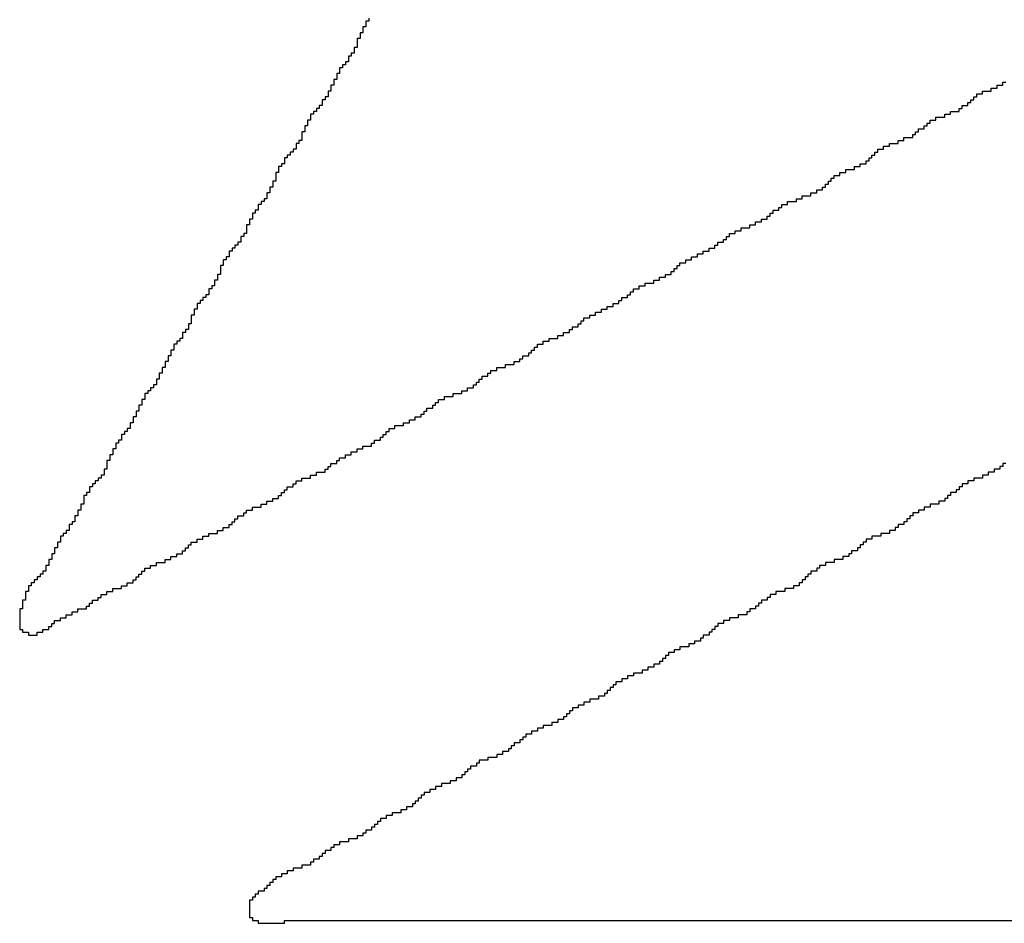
# Model space of a CAD drawing. Header units: millimetres. Extents: x 9.4 to 105.2, y 7.6 to 67.1.
# Tile 75 of 152: x 83.278 to 83.947, y 21.774 to 22.388. Entities that reach past the tile are written whole.
import ezdxf

# ---------------------------------------------------------------- set-up
doc = ezdxf.new("R2010")
doc.units = ezdxf.units.MM
doc.layers.add('BottomOverlay', color=54, linetype='Continuous')

msp = doc.modelspace()

# ---------------------------------------------------------------- linework, layer by layer
at = {"layer": 'BottomOverlay'}
for p, q in [((83.51479, 22.38654), (83.51281, 22.38654)), ((83.51281, 22.38654), (83.51281, 22.38457)), ((83.51281, 22.38457), (83.51281, 22.38259)), ((83.51479, 22.38852), (83.51479, 22.38654)), ((83.51083, 22.37864), (83.50886, 22.37864)), ((83.50886, 22.37864), (83.50886, 22.37666)), ((83.51281, 22.38259), (83.51083, 22.38259)), ((83.51083, 22.38259), (83.51083, 22.38061)), ((83.51083, 22.38061), (83.51083, 22.37864)), ((83.50886, 22.37468), (83.50688, 22.37468)), ((83.50688, 22.37468), (83.50688, 22.37271)), ((83.50688, 22.37271), (83.50688, 22.37073)), ((83.50886, 22.37666), (83.50886, 22.37468)), ((83.50491, 22.3648), (83.50293, 22.3648)), ((83.50293, 22.3648), (83.50293, 22.36283)), ((83.50688, 22.36876), (83.50491, 22.36876)), ((83.50491, 22.36876), (83.50491, 22.36678)), ((83.50491, 22.36678), (83.50491, 22.3648)), ((83.50688, 22.37073), (83.50688, 22.36876)), ((83.50095, 22.35888), (83.49898, 22.35888)), ((83.49898, 22.35888), (83.49898, 22.3569)), ((83.50293, 22.36283), (83.50095, 22.36283)), ((83.50095, 22.36283), (83.50095, 22.36085)), ((83.50095, 22.36085), (83.50095, 22.35888)), ((83.49502, 22.35097), (83.49305, 22.35097)), ((83.49305, 22.35097), (83.49305, 22.34899)), ((83.497, 22.35492), (83.49502, 22.35492)), ((83.49502, 22.35492), (83.49502, 22.35294)), ((83.49502, 22.35294), (83.49502, 22.35097)), ((83.49898, 22.3569), (83.497, 22.3569)), ((83.497, 22.3569), (83.497, 22.35492)), ((83.49305, 22.34702), (83.49107, 22.34702)), ((83.49107, 22.34702), (83.49107, 22.34504)), ((83.49107, 22.34504), (83.49107, 22.34306)), ((83.49305, 22.34899), (83.49305, 22.34702)), ((83.94562, 22.34306), (83.94562, 22.34504)), ((83.94562, 22.34504), (83.9476, 22.34504)), ((83.48909, 22.33911), (83.48712, 22.33911)), ((83.48712, 22.33911), (83.48712, 22.33714)), ((83.49107, 22.34306), (83.48909, 22.34306)), ((83.48909, 22.34306), (83.48909, 22.34109)), ((83.48909, 22.34109), (83.48909, 22.33911)), ((83.93179, 22.33714), (83.93179, 22.33911)), ((83.93179, 22.33911), (83.93772, 22.33911)), ((83.93772, 22.33911), (83.93772, 22.34109)), ((83.93772, 22.34109), (83.94167, 22.34109)), ((83.94167, 22.34109), (83.94167, 22.34306)), ((83.94167, 22.34306), (83.94562, 22.34306)), ((83.48514, 22.33318), (83.48317, 22.33318)), ((83.48317, 22.33318), (83.48317, 22.33121)), ((83.48317, 22.33121), (83.48317, 22.32923)), ((83.48712, 22.33516), (83.48514, 22.33516)), ((83.48514, 22.33516), (83.48514, 22.33318)), ((83.48712, 22.33714), (83.48712, 22.33516)), ((83.92191, 22.32923), (83.92191, 22.33121)), ((83.92191, 22.33121), (83.92388, 22.33121)), ((83.92388, 22.33121), (83.92388, 22.33318)), ((83.92388, 22.33318), (83.92586, 22.33318)), ((83.92586, 22.33318), (83.92586, 22.33516)), ((83.92586, 22.33516), (83.92784, 22.33516)), ((83.92784, 22.33516), (83.92784, 22.33714)), ((83.92784, 22.33714), (83.93179, 22.33714)), ((83.47921, 22.32528), (83.47724, 22.32528)), ((83.47724, 22.32528), (83.47724, 22.3233)), ((83.48119, 22.32725), (83.47921, 22.32725)), ((83.47921, 22.32725), (83.47921, 22.32528)), ((83.48317, 22.32923), (83.48119, 22.32923)), ((83.48119, 22.32923), (83.48119, 22.32725)), ((83.91005, 22.3233), (83.91005, 22.32528)), ((83.91005, 22.32528), (83.91598, 22.32528)), ((83.91598, 22.32528), (83.91598, 22.32725)), ((83.91598, 22.32725), (83.91796, 22.32725)), ((83.91796, 22.32725), (83.91796, 22.32923)), ((83.91796, 22.32923), (83.92191, 22.32923)), ((83.47526, 22.31935), (83.47328, 22.31935)), ((83.47328, 22.31935), (83.47328, 22.31737)), ((83.47328, 22.31737), (83.47328, 22.3154)), ((83.47724, 22.3233), (83.47526, 22.3233)), ((83.47526, 22.3233), (83.47526, 22.32132)), ((83.47526, 22.32132), (83.47526, 22.31935)), ((83.89424, 22.3154), (83.89424, 22.31737)), ((83.89424, 22.31737), (83.89622, 22.31737)), ((83.89622, 22.31737), (83.89622, 22.31935)), ((83.89622, 22.31935), (83.90017, 22.31935)), ((83.90017, 22.31935), (83.90017, 22.32132)), ((83.90017, 22.32132), (83.9061, 22.32132)), ((83.9061, 22.32132), (83.9061, 22.3233)), ((83.9061, 22.3233), (83.91005, 22.3233)), ((83.47131, 22.31144), (83.46933, 22.31144)), ((83.46933, 22.31144), (83.46933, 22.30947)), ((83.47328, 22.3154), (83.47131, 22.3154)), ((83.47131, 22.3154), (83.47131, 22.31342)), ((83.47131, 22.31342), (83.47131, 22.31144)), ((83.88633, 22.30947), (83.88633, 22.31144)), ((83.88633, 22.31144), (83.88831, 22.31144)), ((83.88831, 22.31144), (83.88831, 22.31342)), ((83.88831, 22.31342), (83.89226, 22.31342)), ((83.89226, 22.31342), (83.89226, 22.3154)), ((83.89226, 22.3154), (83.89424, 22.3154)), ((83.46933, 22.30551), (83.46735, 22.30551)), ((83.46735, 22.30551), (83.46735, 22.30354)), ((83.46933, 22.30947), (83.46933, 22.30749)), ((83.46933, 22.30749), (83.46933, 22.30551)), ((83.87448, 22.30354), (83.87448, 22.30551)), ((83.87448, 22.30551), (83.87843, 22.30551)), ((83.87843, 22.30551), (83.87843, 22.30749)), ((83.87843, 22.30749), (83.88436, 22.30749)), ((83.88436, 22.30749), (83.88436, 22.30947)), ((83.88436, 22.30947), (83.88633, 22.30947)), ((83.4634, 22.29761), (83.46143, 22.29761)), ((83.46143, 22.29761), (83.46143, 22.29563)), ((83.46538, 22.29958), (83.4634, 22.29958)), ((83.4634, 22.29958), (83.4634, 22.29761)), ((83.46735, 22.30354), (83.46538, 22.30354)), ((83.46538, 22.30354), (83.46538, 22.30156)), ((83.46538, 22.30156), (83.46538, 22.29958)), ((83.85867, 22.29563), (83.85867, 22.29761)), ((83.85867, 22.29761), (83.86064, 22.29761)), ((83.86064, 22.29761), (83.86064, 22.29958)), ((83.86064, 22.29958), (83.86459, 22.29958)), ((83.86459, 22.29958), (83.86459, 22.30156)), ((83.86459, 22.30156), (83.86855, 22.30156)), ((83.86855, 22.30156), (83.86855, 22.30354)), ((83.86855, 22.30354), (83.87448, 22.30354)), ((83.45945, 22.29366), (83.45747, 22.29366)), ((83.45747, 22.29366), (83.45747, 22.29168)), ((83.45747, 22.29168), (83.45747, 22.2897)), ((83.46143, 22.29563), (83.45945, 22.29563)), ((83.45945, 22.29563), (83.45945, 22.29366)), ((83.85274, 22.2897), (83.85274, 22.29168)), ((83.85274, 22.29168), (83.85471, 22.29168)), ((83.85471, 22.29168), (83.85471, 22.29366)), ((83.85471, 22.29366), (83.85669, 22.29366)), ((83.85669, 22.29366), (83.85669, 22.29563)), ((83.85669, 22.29563), (83.85867, 22.29563)), ((83.4555, 22.28773), (83.45352, 22.28773)), ((83.45352, 22.28773), (83.45352, 22.28575)), ((83.45352, 22.28575), (83.45352, 22.28378)), ((83.45747, 22.2897), (83.4555, 22.2897)), ((83.4555, 22.2897), (83.4555, 22.28773)), ((83.8389, 22.28378), (83.8389, 22.28575)), ((83.8389, 22.28575), (83.84483, 22.28575)), ((83.84483, 22.28575), (83.84483, 22.28773)), ((83.84483, 22.28773), (83.84878, 22.28773)), ((83.84878, 22.28773), (83.84878, 22.2897)), ((83.84878, 22.2897), (83.85274, 22.2897)), ((83.45155, 22.27784), (83.44957, 22.27784)), ((83.44957, 22.27784), (83.44957, 22.27587)), ((83.45352, 22.28378), (83.45155, 22.28378)), ((83.45155, 22.28378), (83.45155, 22.2818)), ((83.45155, 22.2818), (83.45155, 22.27982)), ((83.45155, 22.27982), (83.45155, 22.27784)), ((83.82705, 22.27587), (83.82705, 22.27784)), ((83.82705, 22.27784), (83.82902, 22.27784)), ((83.82902, 22.27784), (83.82902, 22.27982)), ((83.82902, 22.27982), (83.831, 22.27982)), ((83.831, 22.27982), (83.831, 22.2818)), ((83.831, 22.2818), (83.83495, 22.2818)), ((83.83495, 22.2818), (83.83495, 22.28378)), ((83.83495, 22.28378), (83.8389, 22.28378)), ((83.44957, 22.27389), (83.44759, 22.27389)), ((83.44759, 22.27389), (83.44759, 22.27192)), ((83.44759, 22.27192), (83.44759, 22.26994)), ((83.44957, 22.27587), (83.44957, 22.27389)), ((83.81914, 22.26994), (83.81914, 22.27192)), ((83.81914, 22.27192), (83.82309, 22.27192)), ((83.82309, 22.27192), (83.82309, 22.27389)), ((83.82309, 22.27389), (83.82507, 22.27389)), ((83.82507, 22.27389), (83.82507, 22.27587)), ((83.82507, 22.27587), (83.82705, 22.27587)), ((83.44364, 22.26401), (83.44166, 22.26401)), ((83.44166, 22.26401), (83.44166, 22.26204)), ((83.44561, 22.26599), (83.44364, 22.26599)), ((83.44364, 22.26599), (83.44364, 22.26401)), ((83.44759, 22.26994), (83.44561, 22.26994)), ((83.44561, 22.26994), (83.44561, 22.26796)), ((83.44561, 22.26796), (83.44561, 22.26599)), ((83.79938, 22.26204), (83.79938, 22.26401)), ((83.79938, 22.26401), (83.80531, 22.26401)), ((83.80531, 22.26401), (83.80531, 22.26599)), ((83.80531, 22.26599), (83.80926, 22.26599)), ((83.80926, 22.26599), (83.80926, 22.26796)), ((83.80926, 22.26796), (83.81519, 22.26796)), ((83.81519, 22.26796), (83.81519, 22.26994)), ((83.81519, 22.26994), (83.81914, 22.26994)), ((83.43969, 22.25808), (83.43771, 22.25808)), ((83.43771, 22.25808), (83.43771, 22.2561)), ((83.44166, 22.26204), (83.43969, 22.26204)), ((83.43969, 22.26204), (83.43969, 22.26006)), ((83.43969, 22.26006), (83.43969, 22.25808)), ((83.78949, 22.2561), (83.78949, 22.25808)), ((83.78949, 22.25808), (83.79345, 22.25808)), ((83.79345, 22.25808), (83.79345, 22.26006)), ((83.79345, 22.26006), (83.79542, 22.26006)), ((83.79542, 22.26006), (83.79542, 22.26204)), ((83.79542, 22.26204), (83.79938, 22.26204)), ((83.43573, 22.25215), (83.43376, 22.25215)), ((83.43376, 22.25215), (83.43376, 22.25018)), ((83.43771, 22.2561), (83.43573, 22.2561)), ((83.43573, 22.2561), (83.43573, 22.25413)), ((83.43573, 22.25413), (83.43573, 22.25215)), ((83.78159, 22.25018), (83.78159, 22.25215)), ((83.78159, 22.25215), (83.78554, 22.25215)), ((83.78554, 22.25215), (83.78554, 22.25413)), ((83.78554, 22.25413), (83.78752, 22.25413)), ((83.78752, 22.25413), (83.78752, 22.2561)), ((83.78752, 22.2561), (83.78949, 22.2561)), ((83.43376, 22.2482), (83.43178, 22.2482)), ((83.43178, 22.2482), (83.43178, 22.24622)), ((83.43178, 22.24622), (83.43178, 22.24425)), ((83.43178, 22.24425), (83.43178, 22.24227)), ((83.43376, 22.25018), (83.43376, 22.2482)), ((83.7638, 22.24227), (83.7638, 22.24425)), ((83.7638, 22.24425), (83.76775, 22.24425)), ((83.76775, 22.24425), (83.76775, 22.24622)), ((83.76775, 22.24622), (83.77368, 22.24622)), ((83.77368, 22.24622), (83.77368, 22.2482)), ((83.77368, 22.2482), (83.77764, 22.2482)), ((83.77764, 22.2482), (83.77764, 22.25018)), ((83.77764, 22.25018), (83.78159, 22.25018)), ((83.42981, 22.2403), (83.42783, 22.2403)), ((83.42783, 22.2403), (83.42783, 22.23832)), ((83.42783, 22.23832), (83.42783, 22.23634)), ((83.43178, 22.24227), (83.42981, 22.24227)), ((83.42981, 22.24227), (83.42981, 22.2403)), ((83.7559, 22.23634), (83.7559, 22.23832)), ((83.7559, 22.23832), (83.75787, 22.23832)), ((83.75787, 22.23832), (83.75787, 22.2403)), ((83.75787, 22.2403), (83.75985, 22.2403)), ((83.75985, 22.2403), (83.75985, 22.24227)), ((83.75985, 22.24227), (83.7638, 22.24227)), ((83.4219, 22.23041), (83.41992, 22.23041)), ((83.41992, 22.23041), (83.41992, 22.22844)), ((83.42388, 22.23239), (83.4219, 22.23239)), ((83.4219, 22.23239), (83.4219, 22.23041)), ((83.42585, 22.23437), (83.42388, 22.23437)), ((83.42388, 22.23437), (83.42388, 22.23239)), ((83.42783, 22.23634), (83.42585, 22.23634)), ((83.42585, 22.23634), (83.42585, 22.23437)), ((83.74206, 22.22844), (83.74206, 22.23041)), ((83.74206, 22.23041), (83.74601, 22.23041)), ((83.74601, 22.23041), (83.74601, 22.23239)), ((83.74601, 22.23239), (83.74997, 22.23239)), ((83.74997, 22.23239), (83.74997, 22.23437)), ((83.74997, 22.23437), (83.75195, 22.23437)), ((83.75195, 22.23437), (83.75195, 22.23634)), ((83.75195, 22.23634), (83.7559, 22.23634)), ((83.41795, 22.22448), (83.41597, 22.22448)), ((83.41597, 22.22448), (83.41597, 22.22251)), ((83.41992, 22.22646), (83.41795, 22.22646)), ((83.41795, 22.22646), (83.41795, 22.22448)), ((83.41992, 22.22844), (83.41992, 22.22646)), ((83.73021, 22.22251), (83.73021, 22.22448)), ((83.73021, 22.22448), (83.73416, 22.22448)), ((83.73416, 22.22448), (83.73416, 22.22646)), ((83.73416, 22.22646), (83.73811, 22.22646)), ((83.73811, 22.22646), (83.73811, 22.22844)), ((83.73811, 22.22844), (83.74206, 22.22844)), ((83.41597, 22.22053), (83.41399, 22.22053)), ((83.41399, 22.22053), (83.41399, 22.21856)), ((83.41399, 22.21856), (83.41399, 22.21658)), ((83.41597, 22.22251), (83.41597, 22.22053)), ((83.7223, 22.21658), (83.7223, 22.21856)), ((83.7223, 22.21856), (83.72428, 22.21856)), ((83.72428, 22.21856), (83.72428, 22.22053)), ((83.72428, 22.22053), (83.72625, 22.22053)), ((83.72625, 22.22053), (83.72625, 22.22251)), ((83.72625, 22.22251), (83.73021, 22.22251)), ((83.41202, 22.21065), (83.41004, 22.21065)), ((83.41004, 22.21065), (83.41004, 22.20868)), ((83.41399, 22.2146), (83.41202, 22.2146)), ((83.41202, 22.2146), (83.41202, 22.21263)), ((83.41202, 22.21263), (83.41202, 22.21065)), ((83.41399, 22.21658), (83.41399, 22.2146)), ((83.70847, 22.20868), (83.70847, 22.21065)), ((83.70847, 22.21065), (83.71242, 22.21065)), ((83.71242, 22.21065), (83.71242, 22.21263)), ((83.71242, 22.21263), (83.71637, 22.21263)), ((83.71637, 22.21263), (83.71637, 22.2146)), ((83.71637, 22.2146), (83.72032, 22.2146)), ((83.72032, 22.2146), (83.72032, 22.21658)), ((83.72032, 22.21658), (83.7223, 22.21658)), ((83.40807, 22.20472), (83.40609, 22.20472)), ((83.40609, 22.20472), (83.40609, 22.20274)), ((83.41004, 22.2067), (83.40807, 22.2067)), ((83.40807, 22.2067), (83.40807, 22.20472)), ((83.41004, 22.20868), (83.41004, 22.2067)), ((83.69463, 22.20274), (83.69463, 22.20472)), ((83.69463, 22.20472), (83.69859, 22.20472)), ((83.69859, 22.20472), (83.69859, 22.2067)), ((83.69859, 22.2067), (83.70254, 22.2067)), ((83.70254, 22.2067), (83.70254, 22.20868)), ((83.70254, 22.20868), (83.70847, 22.20868)), ((83.40411, 22.19879), (83.40214, 22.19879)), ((83.40214, 22.19879), (83.40214, 22.19682)), ((83.40609, 22.20077), (83.40411, 22.20077)), ((83.40411, 22.20077), (83.40411, 22.19879)), ((83.40609, 22.20274), (83.40609, 22.20077)), ((83.68673, 22.19682), (83.68673, 22.19879)), ((83.68673, 22.19879), (83.69068, 22.19879)), ((83.69068, 22.19879), (83.69068, 22.20077)), ((83.69068, 22.20077), (83.69265, 22.20077)), ((83.69265, 22.20077), (83.69265, 22.20274)), ((83.69265, 22.20274), (83.69463, 22.20274)), ((83.39818, 22.19089), (83.39621, 22.19089)), ((83.39621, 22.19089), (83.39621, 22.18891)), ((83.40016, 22.19484), (83.39818, 22.19484)), ((83.39818, 22.19484), (83.39818, 22.19286)), ((83.39818, 22.19286), (83.39818, 22.19089)), ((83.40214, 22.19682), (83.40016, 22.19682)), ((83.40016, 22.19682), (83.40016, 22.19484)), ((83.67289, 22.18891), (83.67289, 22.19089)), ((83.67289, 22.19089), (83.67685, 22.19089)), ((83.67685, 22.19089), (83.67685, 22.19286)), ((83.67685, 22.19286), (83.6808, 22.19286)), ((83.6808, 22.19286), (83.6808, 22.19484)), ((83.6808, 22.19484), (83.68475, 22.19484)), ((83.68475, 22.19484), (83.68475, 22.19682)), ((83.68475, 22.19682), (83.68673, 22.19682)), ((83.39621, 22.18694), (83.39423, 22.18694)), ((83.39423, 22.18694), (83.39423, 22.18496)), ((83.39423, 22.18496), (83.39423, 22.18298)), ((83.39621, 22.18891), (83.39621, 22.18694)), ((83.66103, 22.18298), (83.66103, 22.18496)), ((83.66103, 22.18496), (83.66499, 22.18496)), ((83.66499, 22.18496), (83.66499, 22.18694)), ((83.66499, 22.18694), (83.66894, 22.18694)), ((83.66894, 22.18694), (83.66894, 22.18891)), ((83.66894, 22.18891), (83.67289, 22.18891)), ((83.39225, 22.17705), (83.39028, 22.17705)), ((83.39028, 22.17705), (83.39028, 22.17508)), ((83.39423, 22.181), (83.39225, 22.181)), ((83.39225, 22.181), (83.39225, 22.17903)), ((83.39225, 22.17903), (83.39225, 22.17705)), ((83.39423, 22.18298), (83.39423, 22.181)), ((83.65115, 22.17508), (83.65115, 22.17705)), ((83.65115, 22.17705), (83.65313, 22.17705)), ((83.65313, 22.17705), (83.65313, 22.17903)), ((83.65313, 22.17903), (83.65708, 22.17903)), ((83.65708, 22.17903), (83.65708, 22.181)), ((83.65708, 22.181), (83.65906, 22.181)), ((83.65906, 22.181), (83.65906, 22.18298)), ((83.65906, 22.18298), (83.66103, 22.18298)), ((83.3883, 22.17112), (83.38633, 22.17112)), ((83.38633, 22.17112), (83.38633, 22.16915)), ((83.39028, 22.17508), (83.3883, 22.17508)), ((83.3883, 22.17508), (83.3883, 22.1731)), ((83.3883, 22.1731), (83.3883, 22.17112)), ((83.63732, 22.16915), (83.63732, 22.17112)), ((83.63732, 22.17112), (83.64325, 22.17112)), ((83.64325, 22.17112), (83.64325, 22.1731)), ((83.64325, 22.1731), (83.6472, 22.1731)), ((83.6472, 22.1731), (83.6472, 22.17508)), ((83.6472, 22.17508), (83.65115, 22.17508)), ((83.38435, 22.16717), (83.38237, 22.16717)), ((83.38237, 22.16717), (83.38237, 22.1652)), ((83.38237, 22.1652), (83.38237, 22.16322)), ((83.38633, 22.16915), (83.38435, 22.16915)), ((83.38435, 22.16915), (83.38435, 22.16717)), ((83.62744, 22.16322), (83.62744, 22.1652)), ((83.62744, 22.1652), (83.62941, 22.1652)), ((83.62941, 22.1652), (83.62941, 22.16717)), ((83.62941, 22.16717), (83.63337, 22.16717)), ((83.63337, 22.16717), (83.63337, 22.16915)), ((83.63337, 22.16915), (83.63732, 22.16915)), ((83.3804, 22.15927), (83.37842, 22.15927)), ((83.37842, 22.15927), (83.37842, 22.15729)), ((83.37842, 22.15729), (83.37842, 22.15531)), ((83.38237, 22.16322), (83.3804, 22.16322)), ((83.3804, 22.16322), (83.3804, 22.16124)), ((83.3804, 22.16124), (83.3804, 22.15927)), ((83.61755, 22.15531), (83.61755, 22.15729)), ((83.61755, 22.15729), (83.61953, 22.15729)), ((83.61953, 22.15729), (83.61953, 22.15927)), ((83.61953, 22.15927), (83.62349, 22.15927)), ((83.62349, 22.15927), (83.62349, 22.16124)), ((83.62349, 22.16124), (83.62546, 22.16124)), ((83.62546, 22.16124), (83.62546, 22.16322)), ((83.62546, 22.16322), (83.62744, 22.16322)), ((83.37644, 22.15136), (83.37447, 22.15136)), ((83.37447, 22.15136), (83.37447, 22.14938)), ((83.37842, 22.15531), (83.37644, 22.15531)), ((83.37644, 22.15531), (83.37644, 22.15334)), ((83.37644, 22.15334), (83.37644, 22.15136)), ((83.60175, 22.14938), (83.60175, 22.15136)), ((83.60175, 22.15136), (83.60767, 22.15136)), ((83.60767, 22.15136), (83.60767, 22.15334)), ((83.60767, 22.15334), (83.6136, 22.15334)), ((83.6136, 22.15334), (83.6136, 22.15531)), ((83.6136, 22.15531), (83.61755, 22.15531)), ((83.37249, 22.14346), (83.37051, 22.14346)), ((83.37051, 22.14346), (83.37051, 22.14148)), ((83.37447, 22.14741), (83.37249, 22.14741)), ((83.37249, 22.14741), (83.37249, 22.14543)), ((83.37249, 22.14543), (83.37249, 22.14346)), ((83.37447, 22.14938), (83.37447, 22.14741)), ((83.58989, 22.14148), (83.58989, 22.14346)), ((83.58989, 22.14346), (83.59186, 22.14346)), ((83.59186, 22.14346), (83.59186, 22.14543)), ((83.59186, 22.14543), (83.59581, 22.14543)), ((83.59581, 22.14543), (83.59581, 22.14741)), ((83.59581, 22.14741), (83.59779, 22.14741)), ((83.59779, 22.14741), (83.59779, 22.14938)), ((83.59779, 22.14938), (83.60175, 22.14938)), ((83.36854, 22.13753), (83.36656, 22.13753)), ((83.36656, 22.13753), (83.36656, 22.13555)), ((83.37051, 22.1395), (83.36854, 22.1395)), ((83.36854, 22.1395), (83.36854, 22.13753)), ((83.37051, 22.14148), (83.37051, 22.1395)), ((83.58198, 22.13555), (83.58198, 22.13753)), ((83.58198, 22.13753), (83.58593, 22.13753)), ((83.58593, 22.13753), (83.58593, 22.1395)), ((83.58593, 22.1395), (83.58791, 22.1395)), ((83.58791, 22.1395), (83.58791, 22.14148)), ((83.58791, 22.14148), (83.58989, 22.14148)), ((83.36459, 22.13358), (83.36261, 22.13358)), ((83.36261, 22.13358), (83.36261, 22.1316)), ((83.36261, 22.1316), (83.36261, 22.12962)), ((83.36656, 22.13555), (83.36459, 22.13555)), ((83.36459, 22.13555), (83.36459, 22.13358)), ((83.56617, 22.12962), (83.56617, 22.1316)), ((83.56617, 22.1316), (83.5721, 22.1316)), ((83.5721, 22.1316), (83.5721, 22.13358)), ((83.5721, 22.13358), (83.57803, 22.13358)), ((83.57803, 22.13358), (83.57803, 22.13555)), ((83.57803, 22.13555), (83.58198, 22.13555)), ((83.36063, 22.12567), (83.35866, 22.12567)), ((83.35866, 22.12567), (83.35866, 22.12369)), ((83.35866, 22.12369), (83.35866, 22.12172)), ((83.36261, 22.12962), (83.36063, 22.12962)), ((83.36063, 22.12962), (83.36063, 22.12764)), ((83.36063, 22.12764), (83.36063, 22.12567)), ((83.55431, 22.12172), (83.55431, 22.12369)), ((83.55431, 22.12369), (83.55827, 22.12369)), ((83.55827, 22.12369), (83.55827, 22.12567)), ((83.55827, 22.12567), (83.56024, 22.12567)), ((83.56024, 22.12567), (83.56024, 22.12764)), ((83.56024, 22.12764), (83.56222, 22.12764)), ((83.56222, 22.12764), (83.56222, 22.12962)), ((83.56222, 22.12962), (83.56617, 22.12962)), ((83.35668, 22.11776), (83.35471, 22.11776)), ((83.35471, 22.11776), (83.35471, 22.11579)), ((83.35866, 22.12172), (83.35668, 22.12172)), ((83.35668, 22.12172), (83.35668, 22.11974)), ((83.35668, 22.11974), (83.35668, 22.11776)), ((83.54641, 22.11579), (83.54641, 22.11776)), ((83.54641, 22.11776), (83.55036, 22.11776)), ((83.55036, 22.11776), (83.55036, 22.11974)), ((83.55036, 22.11974), (83.55234, 22.11974)), ((83.55234, 22.11974), (83.55234, 22.12172)), ((83.55234, 22.12172), (83.55431, 22.12172)), ((83.35471, 22.11381), (83.35273, 22.11381)), ((83.35273, 22.11381), (83.35273, 22.11184)), ((83.35273, 22.11184), (83.35273, 22.10986)), ((83.35471, 22.11579), (83.35471, 22.11381)), ((83.53257, 22.10986), (83.53257, 22.11184)), ((83.53257, 22.11184), (83.5385, 22.11184)), ((83.5385, 22.11184), (83.5385, 22.11381)), ((83.5385, 22.11381), (83.54245, 22.11381)), ((83.54245, 22.11381), (83.54245, 22.11579)), ((83.54245, 22.11579), (83.54641, 22.11579)), ((83.34878, 22.10591), (83.3468, 22.10591)), ((83.3468, 22.10591), (83.3468, 22.10393)), ((83.3468, 22.10393), (83.3468, 22.10195)), ((83.35075, 22.10788), (83.34878, 22.10788)), ((83.34878, 22.10788), (83.34878, 22.10591)), ((83.35273, 22.10986), (83.35075, 22.10986)), ((83.35075, 22.10986), (83.35075, 22.10788)), ((83.52269, 22.10195), (83.52269, 22.10393)), ((83.52269, 22.10393), (83.52467, 22.10393)), ((83.52467, 22.10393), (83.52467, 22.10591)), ((83.52467, 22.10591), (83.52665, 22.10591)), ((83.52665, 22.10591), (83.52665, 22.10788)), ((83.52665, 22.10788), (83.52862, 22.10788)), ((83.52862, 22.10788), (83.52862, 22.10986)), ((83.52862, 22.10986), (83.53257, 22.10986)), ((83.34482, 22.09998), (83.34285, 22.09998)), ((83.34285, 22.09998), (83.34285, 22.098)), ((83.34285, 22.098), (83.34285, 22.09602)), ((83.3468, 22.10195), (83.34482, 22.10195)), ((83.34482, 22.10195), (83.34482, 22.09998)), ((83.51083, 22.09602), (83.51083, 22.098)), ((83.51083, 22.098), (83.51676, 22.098)), ((83.51676, 22.098), (83.51676, 22.09998)), ((83.51676, 22.09998), (83.51874, 22.09998)), ((83.51874, 22.09998), (83.51874, 22.10195)), ((83.51874, 22.10195), (83.52269, 22.10195)), ((83.34087, 22.09207), (83.33889, 22.09207)), ((83.33889, 22.09207), (83.33889, 22.0901)), ((83.33889, 22.0901), (83.33889, 22.08812)), ((83.34285, 22.09602), (83.34087, 22.09602)), ((83.34087, 22.09602), (83.34087, 22.09405)), ((83.34087, 22.09405), (83.34087, 22.09207)), ((83.49502, 22.08812), (83.49502, 22.0901)), ((83.49502, 22.0901), (83.49898, 22.0901)), ((83.49898, 22.0901), (83.49898, 22.09207)), ((83.49898, 22.09207), (83.50293, 22.09207)), ((83.50293, 22.09207), (83.50293, 22.09405)), ((83.50293, 22.09405), (83.50688, 22.09405)), ((83.50688, 22.09405), (83.50688, 22.09602)), ((83.50688, 22.09602), (83.51083, 22.09602)), ((83.33889, 22.08812), (83.33692, 22.08812)), ((83.33692, 22.08812), (83.33692, 22.08614)), ((83.33692, 22.08614), (83.33692, 22.08417)), ((83.33692, 22.08417), (83.33692, 22.08219)), ((83.48712, 22.08219), (83.48712, 22.08417)), ((83.48712, 22.08417), (83.48909, 22.08417)), ((83.48909, 22.08417), (83.48909, 22.08614)), ((83.48909, 22.08614), (83.49305, 22.08614)), ((83.49305, 22.08614), (83.49305, 22.08812)), ((83.49305, 22.08812), (83.49502, 22.08812)), ((83.94562, 22.08417), (83.94365, 22.08417)), ((83.94365, 22.08417), (83.94365, 22.08219)), ((83.9476, 22.08614), (83.94562, 22.08614)), ((83.94562, 22.08614), (83.94562, 22.08417)), ((83.33494, 22.07824), (83.33297, 22.07824)), ((83.33297, 22.07824), (83.33297, 22.07626)), ((83.33692, 22.08219), (83.33494, 22.08219)), ((83.33494, 22.08219), (83.33494, 22.08021)), ((83.33494, 22.08021), (83.33494, 22.07824)), ((83.47526, 22.07626), (83.47526, 22.07824)), ((83.47526, 22.07824), (83.47921, 22.07824)), ((83.47921, 22.07824), (83.47921, 22.08021)), ((83.47921, 22.08021), (83.48514, 22.08021)), ((83.48514, 22.08021), (83.48514, 22.08219)), ((83.48514, 22.08219), (83.48712, 22.08219)), ((83.93574, 22.07824), (83.93179, 22.07824)), ((83.93179, 22.07824), (83.93179, 22.07626)), ((83.93969, 22.08021), (83.93574, 22.08021)), ((83.93574, 22.08021), (83.93574, 22.07824)), ((83.94365, 22.08219), (83.93969, 22.08219)), ((83.93969, 22.08219), (83.93969, 22.08021)), ((83.32704, 22.07033), (83.32506, 22.07033)), ((83.32506, 22.07033), (83.32506, 22.06836)), ((83.32901, 22.07231), (83.32704, 22.07231)), ((83.32704, 22.07231), (83.32704, 22.07033)), ((83.33099, 22.07428), (83.32901, 22.07428)), ((83.32901, 22.07428), (83.32901, 22.07231)), ((83.33297, 22.07626), (83.33099, 22.07626)), ((83.33099, 22.07626), (83.33099, 22.07428)), ((83.45945, 22.06836), (83.45945, 22.07033)), ((83.45945, 22.07033), (83.4634, 22.07033)), ((83.4634, 22.07033), (83.4634, 22.07231)), ((83.4634, 22.07231), (83.46538, 22.07231)), ((83.46538, 22.07231), (83.46538, 22.07428)), ((83.46538, 22.07428), (83.46933, 22.07428)), ((83.46933, 22.07428), (83.46933, 22.07626)), ((83.46933, 22.07626), (83.47526, 22.07626)), ((83.91796, 22.07033), (83.91598, 22.07033)), ((83.91598, 22.07033), (83.91598, 22.06836)), ((83.92191, 22.07231), (83.91796, 22.07231)), ((83.91796, 22.07231), (83.91796, 22.07033)), ((83.92586, 22.07428), (83.92191, 22.07428)), ((83.92191, 22.07428), (83.92191, 22.07231)), ((83.93179, 22.07626), (83.92586, 22.07626)), ((83.92586, 22.07626), (83.92586, 22.07428)), ((83.32308, 22.0644), (83.32111, 22.0644)), ((83.32111, 22.0644), (83.32111, 22.06243)), ((83.32506, 22.06638), (83.32308, 22.06638)), ((83.32308, 22.06638), (83.32308, 22.0644)), ((83.32506, 22.06836), (83.32506, 22.06638)), ((83.45352, 22.06243), (83.45352, 22.0644)), ((83.45352, 22.0644), (83.4555, 22.0644)), ((83.4555, 22.0644), (83.4555, 22.06638)), ((83.4555, 22.06638), (83.45747, 22.06638)), ((83.45747, 22.06638), (83.45747, 22.06836)), ((83.45747, 22.06836), (83.45945, 22.06836)), ((83.91005, 22.0644), (83.90807, 22.0644)), ((83.90807, 22.0644), (83.90807, 22.06243)), ((83.914, 22.06638), (83.91005, 22.06638)), ((83.91005, 22.06638), (83.91005, 22.0644)), ((83.91598, 22.06836), (83.914, 22.06836)), ((83.914, 22.06836), (83.914, 22.06638)), ((83.32111, 22.05848), (83.31913, 22.05848)), ((83.31913, 22.05848), (83.31913, 22.0565)), ((83.31913, 22.0565), (83.31913, 22.05452)), ((83.32111, 22.06243), (83.32111, 22.06045)), ((83.32111, 22.06045), (83.32111, 22.05848)), ((83.43573, 22.05452), (83.43573, 22.0565)), ((83.43573, 22.0565), (83.44166, 22.0565)), ((83.44166, 22.0565), (83.44166, 22.05848)), ((83.44166, 22.05848), (83.44561, 22.05848)), ((83.44561, 22.05848), (83.44561, 22.06045)), ((83.44561, 22.06045), (83.44957, 22.06045)), ((83.44957, 22.06045), (83.44957, 22.06243)), ((83.44957, 22.06243), (83.45352, 22.06243)), ((83.89622, 22.0565), (83.89226, 22.0565)), ((83.89226, 22.0565), (83.89226, 22.05452)), ((83.90215, 22.05848), (83.89622, 22.05848)), ((83.89622, 22.05848), (83.89622, 22.0565)), ((83.9061, 22.06045), (83.90215, 22.06045)), ((83.90215, 22.06045), (83.90215, 22.05848)), ((83.90807, 22.06243), (83.9061, 22.06243)), ((83.9061, 22.06243), (83.9061, 22.06045)), ((83.31715, 22.05057), (83.31518, 22.05057)), ((83.31518, 22.05057), (83.31518, 22.04859)), ((83.31913, 22.05452), (83.31715, 22.05452)), ((83.31715, 22.05452), (83.31715, 22.05254)), ((83.31715, 22.05254), (83.31715, 22.05057)), ((83.42585, 22.04859), (83.42585, 22.05057)), ((83.42585, 22.05057), (83.42981, 22.05057)), ((83.42981, 22.05057), (83.42981, 22.05254)), ((83.42981, 22.05254), (83.43178, 22.05254)), ((83.43178, 22.05254), (83.43178, 22.05452)), ((83.43178, 22.05452), (83.43573, 22.05452)), ((83.88436, 22.05057), (83.88238, 22.05057)), ((83.88238, 22.05057), (83.88238, 22.04859)), ((83.88831, 22.05254), (83.88436, 22.05254)), ((83.88436, 22.05254), (83.88436, 22.05057)), ((83.89226, 22.05452), (83.88831, 22.05452)), ((83.88831, 22.05452), (83.88831, 22.05254)), ((83.3132, 22.04464), (83.31123, 22.04464)), ((83.31123, 22.04464), (83.31123, 22.04266)), ((83.31518, 22.04662), (83.3132, 22.04662)), ((83.3132, 22.04662), (83.3132, 22.04464)), ((83.31518, 22.04859), (83.31518, 22.04662)), ((83.41992, 22.04266), (83.41992, 22.04464)), ((83.41992, 22.04464), (83.4219, 22.04464)), ((83.4219, 22.04464), (83.4219, 22.04662)), ((83.4219, 22.04662), (83.42388, 22.04662)), ((83.42388, 22.04662), (83.42388, 22.04859)), ((83.42388, 22.04859), (83.42585, 22.04859)), ((83.87843, 22.04464), (83.87448, 22.04464)), ((83.87448, 22.04464), (83.87448, 22.04266)), ((83.88041, 22.04662), (83.87843, 22.04662)), ((83.87843, 22.04662), (83.87843, 22.04464)), ((83.88238, 22.04859), (83.88041, 22.04859)), ((83.88041, 22.04859), (83.88041, 22.04662)), ((83.30727, 22.03674), (83.3053, 22.03674)), ((83.3053, 22.03674), (83.3053, 22.03476)), ((83.30925, 22.03871), (83.30727, 22.03871)), ((83.30727, 22.03871), (83.30727, 22.03674)), ((83.31123, 22.04069), (83.30925, 22.04069)), ((83.30925, 22.04069), (83.30925, 22.03871)), ((83.31123, 22.04266), (83.31123, 22.04069)), ((83.40214, 22.03476), (83.40214, 22.03674)), ((83.40214, 22.03674), (83.40609, 22.03674)), ((83.40609, 22.03674), (83.40609, 22.03871)), ((83.40609, 22.03871), (83.41202, 22.03871)), ((83.41202, 22.03871), (83.41202, 22.04069)), ((83.41202, 22.04069), (83.41597, 22.04069)), ((83.41597, 22.04069), (83.41597, 22.04266)), ((83.41597, 22.04266), (83.41992, 22.04266)), ((83.86262, 22.03674), (83.85669, 22.03674)), ((83.85669, 22.03674), (83.85669, 22.03476)), ((83.86855, 22.03871), (83.86262, 22.03871)), ((83.86262, 22.03871), (83.86262, 22.03674)), ((83.8725, 22.04069), (83.86855, 22.04069)), ((83.86855, 22.04069), (83.86855, 22.03871)), ((83.87448, 22.04266), (83.8725, 22.04266)), ((83.8725, 22.04266), (83.8725, 22.04069)), ((83.3053, 22.03278), (83.30332, 22.03278)), ((83.30332, 22.03278), (83.30332, 22.03081)), ((83.30332, 22.03081), (83.30332, 22.02883)), ((83.3053, 22.03476), (83.3053, 22.03278)), ((83.39225, 22.02883), (83.39225, 22.03081)), ((83.39225, 22.03081), (83.39423, 22.03081)), ((83.39423, 22.03081), (83.39423, 22.03278)), ((83.39423, 22.03278), (83.39818, 22.03278)), ((83.39818, 22.03278), (83.39818, 22.03476)), ((83.39818, 22.03476), (83.40214, 22.03476)), ((83.85076, 22.03081), (83.84878, 22.03081)), ((83.84878, 22.03081), (83.84878, 22.02883)), ((83.85274, 22.03278), (83.85076, 22.03278)), ((83.85076, 22.03278), (83.85076, 22.03081)), ((83.85669, 22.03476), (83.85274, 22.03476)), ((83.85274, 22.03476), (83.85274, 22.03278)), ((83.30134, 22.02488), (83.29937, 22.02488)), ((83.29937, 22.02488), (83.29937, 22.0229)), ((83.30332, 22.02883), (83.30134, 22.02883)), ((83.30134, 22.02883), (83.30134, 22.02685)), ((83.30134, 22.02685), (83.30134, 22.02488)), ((83.38435, 22.0229), (83.38435, 22.02488)), ((83.38435, 22.02488), (83.3883, 22.02488)), ((83.3883, 22.02488), (83.3883, 22.02685)), ((83.3883, 22.02685), (83.39028, 22.02685)), ((83.39028, 22.02685), (83.39028, 22.02883)), ((83.39028, 22.02883), (83.39225, 22.02883)), ((83.84285, 22.02488), (83.84088, 22.02488)), ((83.84088, 22.02488), (83.84088, 22.0229)), ((83.84681, 22.02685), (83.84285, 22.02685)), ((83.84285, 22.02685), (83.84285, 22.02488)), ((83.84878, 22.02883), (83.84681, 22.02883)), ((83.84681, 22.02883), (83.84681, 22.02685)), ((83.29739, 22.01697), (83.29542, 22.01697)), ((83.29542, 22.01697), (83.29542, 22.015)), ((83.29937, 22.02092), (83.29739, 22.02092)), ((83.29739, 22.02092), (83.29739, 22.01895)), ((83.29739, 22.01895), (83.29739, 22.01697)), ((83.29937, 22.0229), (83.29937, 22.02092)), ((83.36656, 22.015), (83.36656, 22.01697)), ((83.36656, 22.01697), (83.37051, 22.01697)), ((83.37051, 22.01697), (83.37051, 22.01895)), ((83.37051, 22.01895), (83.37644, 22.01895)), ((83.37644, 22.01895), (83.37644, 22.02092)), ((83.37644, 22.02092), (83.3804, 22.02092)), ((83.3804, 22.02092), (83.3804, 22.0229)), ((83.3804, 22.0229), (83.38435, 22.0229)), ((83.82507, 22.01697), (83.82112, 22.01697)), ((83.82112, 22.01697), (83.82112, 22.015)), ((83.831, 22.01895), (83.82507, 22.01895)), ((83.82507, 22.01895), (83.82507, 22.01697)), ((83.83693, 22.02092), (83.831, 22.02092)), ((83.831, 22.02092), (83.831, 22.01895)), ((83.84088, 22.0229), (83.83693, 22.0229)), ((83.83693, 22.0229), (83.83693, 22.02092)), ((83.29344, 22.01104), (83.29146, 22.01104)), ((83.29146, 22.01104), (83.29146, 22.00907)), ((83.29542, 22.01302), (83.29344, 22.01302)), ((83.29344, 22.01302), (83.29344, 22.01104)), ((83.29542, 22.015), (83.29542, 22.01302)), ((83.35866, 22.00907), (83.35866, 22.01104)), ((83.35866, 22.01104), (83.36063, 22.01104)), ((83.36063, 22.01104), (83.36063, 22.01302)), ((83.36063, 22.01302), (83.36261, 22.01302)), ((83.36261, 22.01302), (83.36261, 22.015)), ((83.36261, 22.015), (83.36656, 22.015)), ((83.81519, 22.01104), (83.81321, 22.01104)), ((83.81321, 22.01104), (83.81321, 22.00907)), ((83.81914, 22.01302), (83.81519, 22.01302)), ((83.81519, 22.01302), (83.81519, 22.01104)), ((83.82112, 22.015), (83.81914, 22.015)), ((83.81914, 22.015), (83.81914, 22.01302)), ((83.28553, 22.00314), (83.28356, 22.00314)), ((83.28356, 22.00314), (83.28356, 22.00116)), ((83.28751, 22.00511), (83.28553, 22.00511)), ((83.28553, 22.00511), (83.28553, 22.00314)), ((83.28949, 22.00709), (83.28751, 22.00709)), ((83.28751, 22.00709), (83.28751, 22.00511)), ((83.29146, 22.00907), (83.28949, 22.00907)), ((83.28949, 22.00907), (83.28949, 22.00709)), ((83.3468, 22.00116), (83.3468, 22.00314)), ((83.3468, 22.00314), (83.35075, 22.00314)), ((83.35075, 22.00314), (83.35075, 22.00511)), ((83.35075, 22.00511), (83.35471, 22.00511)), ((83.35471, 22.00511), (83.35471, 22.00709)), ((83.35471, 22.00709), (83.35668, 22.00709)), ((83.35668, 22.00709), (83.35668, 22.00907)), ((83.35668, 22.00907), (83.35866, 22.00907)), ((83.80728, 22.00314), (83.80333, 22.00314)), ((83.80333, 22.00314), (83.80333, 22.00116)), ((83.80926, 22.00511), (83.80728, 22.00511)), ((83.80728, 22.00511), (83.80728, 22.00314)), ((83.81123, 22.00709), (83.80926, 22.00709)), ((83.80926, 22.00709), (83.80926, 22.00511)), ((83.81321, 22.00907), (83.81123, 22.00907)), ((83.81123, 22.00907), (83.81123, 22.00709)), ((83.28356, 21.99918), (83.28158, 21.99918)), ((83.28158, 21.99918), (83.28158, 21.99721)), ((83.28158, 21.99721), (83.28158, 21.99523)), ((83.28356, 22.00116), (83.28356, 21.99918)), ((83.33297, 21.99523), (83.33297, 21.99721)), ((83.33297, 21.99721), (83.33692, 21.99721)), ((83.33692, 21.99721), (83.33692, 21.99918)), ((83.33692, 21.99918), (83.34087, 21.99918)), ((83.34087, 21.99918), (83.34087, 22.00116)), ((83.34087, 22.00116), (83.3468, 22.00116)), ((83.79147, 21.99721), (83.78752, 21.99721)), ((83.78752, 21.99721), (83.78752, 21.99523)), ((83.7974, 21.99918), (83.79147, 21.99918)), ((83.79147, 21.99918), (83.79147, 21.99721)), ((83.80333, 22.00116), (83.7974, 22.00116)), ((83.7974, 22.00116), (83.7974, 21.99918)), ((83.28158, 21.99326), (83.2796, 21.99326)), ((83.2796, 21.99326), (83.2796, 21.99128)), ((83.2796, 21.99128), (83.2796, 21.9893)), ((83.28158, 21.99523), (83.28158, 21.99326)), ((83.32506, 21.9893), (83.32506, 21.99128)), ((83.32506, 21.99128), (83.32704, 21.99128)), ((83.32704, 21.99128), (83.32704, 21.99326)), ((83.32704, 21.99326), (83.33099, 21.99326)), ((83.33099, 21.99326), (83.33099, 21.99523)), ((83.33099, 21.99523), (83.33297, 21.99523)), ((83.78159, 21.99128), (83.77961, 21.99128)), ((83.77961, 21.99128), (83.77961, 21.9893)), ((83.78554, 21.99326), (83.78159, 21.99326)), ((83.78159, 21.99326), (83.78159, 21.99128)), ((83.78752, 21.99523), (83.78554, 21.99523)), ((83.78554, 21.99523), (83.78554, 21.99326)), ((83.2796, 21.98733), (83.27763, 21.98733)), ((83.27763, 21.98733), (83.27763, 21.98535)), ((83.27763, 21.98535), (83.27763, 21.98337)), ((83.27763, 21.98337), (83.27763, 21.9814)), ((83.2796, 21.9893), (83.2796, 21.98733)), ((83.30925, 21.9814), (83.30925, 21.98337)), ((83.30925, 21.98337), (83.3132, 21.98337)), ((83.3132, 21.98337), (83.3132, 21.98535)), ((83.3132, 21.98535), (83.31715, 21.98535)), ((83.31715, 21.98535), (83.31715, 21.98733)), ((83.31715, 21.98733), (83.32308, 21.98733)), ((83.32308, 21.98733), (83.32308, 21.9893)), ((83.32308, 21.9893), (83.32506, 21.9893)), ((83.77171, 21.98337), (83.76578, 21.98337)), ((83.76578, 21.98337), (83.76578, 21.9814)), ((83.77368, 21.98535), (83.77171, 21.98535)), ((83.77171, 21.98535), (83.77171, 21.98337)), ((83.77764, 21.98733), (83.77368, 21.98733)), ((83.77368, 21.98733), (83.77368, 21.98535)), ((83.77961, 21.9893), (83.77764, 21.9893)), ((83.77764, 21.9893), (83.77764, 21.98733)), ((83.27763, 21.9814), (83.27763, 21.97942)), ((83.27763, 21.97942), (83.27763, 21.97744)), ((83.27763, 21.97744), (83.27763, 21.97547)), ((83.29937, 21.97547), (83.29937, 21.97744)), ((83.29937, 21.97744), (83.30134, 21.97744)), ((83.30134, 21.97744), (83.30134, 21.97942)), ((83.30134, 21.97942), (83.3053, 21.97942)), ((83.3053, 21.97942), (83.3053, 21.9814)), ((83.3053, 21.9814), (83.30925, 21.9814)), ((83.7559, 21.97744), (83.75195, 21.97744)), ((83.75195, 21.97744), (83.75195, 21.97547)), ((83.75985, 21.97942), (83.7559, 21.97942)), ((83.7559, 21.97942), (83.7559, 21.97744)), ((83.76578, 21.9814), (83.75985, 21.9814)), ((83.75985, 21.9814), (83.75985, 21.97942)), ((83.27763, 21.97547), (83.27763, 21.97349)), ((83.27763, 21.97349), (83.2796, 21.97349)), ((83.2796, 21.97349), (83.2796, 21.97152)), ((83.2796, 21.97152), (83.28356, 21.97152)), ((83.28356, 21.97152), (83.28356, 21.96954)), ((83.28356, 21.96954), (83.28949, 21.96954)), ((83.28949, 21.96954), (83.28949, 21.97152)), ((83.28949, 21.97152), (83.29344, 21.97152)), ((83.29344, 21.97152), (83.29344, 21.97349)), ((83.29344, 21.97349), (83.29739, 21.97349)), ((83.29739, 21.97349), (83.29739, 21.97547)), ((83.29739, 21.97547), (83.29937, 21.97547)), ((83.74601, 21.96954), (83.74206, 21.96954)), ((83.74206, 21.96954), (83.74206, 21.96756)), ((83.74799, 21.97152), (83.74601, 21.97152)), ((83.74601, 21.97152), (83.74601, 21.96954)), ((83.74997, 21.97349), (83.74799, 21.97349)), ((83.74799, 21.97349), (83.74799, 21.97152)), ((83.75195, 21.97547), (83.74997, 21.97547)), ((83.74997, 21.97547), (83.74997, 21.97349)), ((83.73613, 21.96361), (83.73218, 21.96361)), ((83.73218, 21.96361), (83.73218, 21.96164)), ((83.74009, 21.96559), (83.73613, 21.96559)), ((83.73613, 21.96559), (83.73613, 21.96361)), ((83.74206, 21.96756), (83.74009, 21.96756)), ((83.74009, 21.96756), (83.74009, 21.96559)), ((83.7223, 21.95768), (83.71835, 21.95768)), ((83.71835, 21.95768), (83.71835, 21.95571)), ((83.72625, 21.95966), (83.7223, 21.95966)), ((83.7223, 21.95966), (83.7223, 21.95768)), ((83.73218, 21.96164), (83.72625, 21.96164)), ((83.72625, 21.96164), (83.72625, 21.95966)), ((83.71242, 21.94978), (83.70847, 21.94978)), ((83.70847, 21.94978), (83.70847, 21.9478)), ((83.71439, 21.95175), (83.71242, 21.95175)), ((83.71242, 21.95175), (83.71242, 21.94978)), ((83.71637, 21.95373), (83.71439, 21.95373)), ((83.71439, 21.95373), (83.71439, 21.95175)), ((83.71835, 21.95571), (83.71637, 21.95571)), ((83.71637, 21.95571), (83.71637, 21.95373)), ((83.70056, 21.94385), (83.69463, 21.94385)), ((83.69463, 21.94385), (83.69463, 21.94187)), ((83.70451, 21.94582), (83.70056, 21.94582)), ((83.70056, 21.94582), (83.70056, 21.94385)), ((83.70847, 21.9478), (83.70451, 21.9478)), ((83.70451, 21.9478), (83.70451, 21.94582)), ((83.68277, 21.93594), (83.6808, 21.93594)), ((83.6808, 21.93594), (83.6808, 21.93397)), ((83.68673, 21.93792), (83.68277, 21.93792)), ((83.68277, 21.93792), (83.68277, 21.93594)), ((83.69068, 21.9399), (83.68673, 21.9399)), ((83.68673, 21.9399), (83.68673, 21.93792)), ((83.69463, 21.94187), (83.69068, 21.94187)), ((83.69068, 21.94187), (83.69068, 21.9399)), ((83.67685, 21.93001), (83.67487, 21.93001)), ((83.67487, 21.93001), (83.67487, 21.92804)), ((83.67882, 21.93199), (83.67685, 21.93199)), ((83.67685, 21.93199), (83.67685, 21.93001)), ((83.6808, 21.93397), (83.67882, 21.93397)), ((83.67882, 21.93397), (83.67882, 21.93199)), ((83.66499, 21.92408), (83.66103, 21.92408)), ((83.66103, 21.92408), (83.66103, 21.92211)), ((83.67091, 21.92606), (83.66499, 21.92606)), ((83.66499, 21.92606), (83.66499, 21.92408)), ((83.67487, 21.92804), (83.67091, 21.92804)), ((83.67091, 21.92804), (83.67091, 21.92606)), ((83.65115, 21.91618), (83.64918, 21.91618)), ((83.64918, 21.91618), (83.64918, 21.9142)), ((83.65313, 21.91816), (83.65115, 21.91816)), ((83.65115, 21.91816), (83.65115, 21.91618)), ((83.65708, 21.92013), (83.65313, 21.92013)), ((83.65313, 21.92013), (83.65313, 21.91816)), ((83.66103, 21.92211), (83.65708, 21.92211)), ((83.65708, 21.92211), (83.65708, 21.92013)), ((83.64325, 21.91025), (83.63929, 21.91025)), ((83.63929, 21.91025), (83.63929, 21.90827)), ((83.6472, 21.91223), (83.64325, 21.91223)), ((83.64325, 21.91223), (83.64325, 21.91025)), ((83.64918, 21.9142), (83.6472, 21.9142)), ((83.6472, 21.9142), (83.6472, 21.91223)), ((83.62941, 21.90432), (83.62546, 21.90432)), ((83.62546, 21.90432), (83.62546, 21.90234)), ((83.63337, 21.9063), (83.62941, 21.9063)), ((83.62941, 21.9063), (83.62941, 21.90432)), ((83.63929, 21.90827), (83.63337, 21.90827)), ((83.63337, 21.90827), (83.63337, 21.9063)), ((83.61755, 21.89642), (83.6136, 21.89642)), ((83.6136, 21.89642), (83.6136, 21.89444)), ((83.61953, 21.89839), (83.61755, 21.89839)), ((83.61755, 21.89839), (83.61755, 21.89642)), ((83.62151, 21.90037), (83.61953, 21.90037)), ((83.61953, 21.90037), (83.61953, 21.89839)), ((83.62546, 21.90234), (83.62151, 21.90234)), ((83.62151, 21.90234), (83.62151, 21.90037)), ((83.60965, 21.89049), (83.6057, 21.89049)), ((83.6057, 21.89049), (83.6057, 21.88851)), ((83.61163, 21.89246), (83.60965, 21.89246)), ((83.60965, 21.89246), (83.60965, 21.89049)), ((83.6136, 21.89444), (83.61163, 21.89444)), ((83.61163, 21.89444), (83.61163, 21.89246)), ((83.58989, 21.88258), (83.58791, 21.88258)), ((83.58791, 21.88258), (83.58791, 21.88061)), ((83.59581, 21.88456), (83.58989, 21.88456)), ((83.58989, 21.88456), (83.58989, 21.88258)), ((83.60175, 21.88653), (83.59581, 21.88653)), ((83.59581, 21.88653), (83.59581, 21.88456)), ((83.6057, 21.88851), (83.60175, 21.88851)), ((83.60175, 21.88851), (83.60175, 21.88653)), ((83.58198, 21.87665), (83.58001, 21.87665)), ((83.58001, 21.87665), (83.58001, 21.87468)), ((83.58396, 21.87863), (83.58198, 21.87863)), ((83.58198, 21.87863), (83.58198, 21.87665)), ((83.58791, 21.88061), (83.58396, 21.88061)), ((83.58396, 21.88061), (83.58396, 21.87863)), ((83.57408, 21.87072), (83.57012, 21.87072)), ((83.57012, 21.87072), (83.57012, 21.86875)), ((83.57803, 21.8727), (83.57408, 21.8727)), ((83.57408, 21.8727), (83.57408, 21.87072)), ((83.58001, 21.87468), (83.57803, 21.87468)), ((83.57803, 21.87468), (83.57803, 21.8727)), ((83.55629, 21.86282), (83.55234, 21.86282)), ((83.55234, 21.86282), (83.55234, 21.86084)), ((83.56024, 21.86479), (83.55629, 21.86479)), ((83.55629, 21.86479), (83.55629, 21.86282)), ((83.56419, 21.86677), (83.56024, 21.86677)), ((83.56024, 21.86677), (83.56024, 21.86479)), ((83.57012, 21.86875), (83.56419, 21.86875)), ((83.56419, 21.86875), (83.56419, 21.86677)), ((83.54839, 21.85689), (83.54641, 21.85689)), ((83.54641, 21.85689), (83.54641, 21.85491)), ((83.55036, 21.85887), (83.54839, 21.85887)), ((83.54839, 21.85887), (83.54839, 21.85689)), ((83.55234, 21.86084), (83.55036, 21.86084)), ((83.55036, 21.86084), (83.55036, 21.85887)), ((83.53653, 21.84898), (83.5306, 21.84898)), ((83.5306, 21.84898), (83.5306, 21.84701)), ((83.54048, 21.85096), (83.53653, 21.85096)), ((83.53653, 21.85096), (83.53653, 21.84898)), ((83.54443, 21.85294), (83.54048, 21.85294)), ((83.54048, 21.85294), (83.54048, 21.85096)), ((83.54641, 21.85491), (83.54443, 21.85491)), ((83.54443, 21.85491), (83.54443, 21.85294)), ((83.52269, 21.84306), (83.52071, 21.84306)), ((83.52071, 21.84306), (83.52071, 21.84108)), ((83.52665, 21.84503), (83.52269, 21.84503)), ((83.52269, 21.84503), (83.52269, 21.84306)), ((83.5306, 21.84701), (83.52665, 21.84701)), ((83.52665, 21.84701), (83.52665, 21.84503)), ((83.51676, 21.83713), (83.51281, 21.83713)), ((83.51281, 21.83713), (83.51281, 21.83515)), ((83.51874, 21.8391), (83.51676, 21.8391)), ((83.51676, 21.8391), (83.51676, 21.83713)), ((83.52071, 21.84108), (83.51874, 21.84108)), ((83.51874, 21.84108), (83.51874, 21.8391)), ((83.50095, 21.82922), (83.49502, 21.82922)), ((83.49502, 21.82922), (83.49502, 21.82724)), ((83.50688, 21.8312), (83.50095, 21.8312)), ((83.50095, 21.8312), (83.50095, 21.82922)), ((83.51083, 21.83317), (83.50688, 21.83317)), ((83.50688, 21.83317), (83.50688, 21.8312)), ((83.51281, 21.83515), (83.51083, 21.83515)), ((83.51083, 21.83515), (83.51083, 21.83317)), ((83.48909, 21.82329), (83.48514, 21.82329)), ((83.48514, 21.82329), (83.48514, 21.82132)), ((83.49107, 21.82527), (83.48909, 21.82527)), ((83.48909, 21.82527), (83.48909, 21.82329)), ((83.49502, 21.82724), (83.49107, 21.82724)), ((83.49107, 21.82724), (83.49107, 21.82527)), ((83.48119, 21.81736), (83.47724, 21.81736)), ((83.47724, 21.81736), (83.47724, 21.81539)), ((83.48317, 21.81934), (83.48119, 21.81934)), ((83.48119, 21.81934), (83.48119, 21.81736)), ((83.48514, 21.82132), (83.48317, 21.82132)), ((83.48317, 21.82132), (83.48317, 21.81934)), ((83.4634, 21.80946), (83.45945, 21.80946)), ((83.45945, 21.80946), (83.45945, 21.80748)), ((83.46933, 21.81143), (83.4634, 21.81143)), ((83.4634, 21.81143), (83.4634, 21.80946)), ((83.47526, 21.81341), (83.46933, 21.81341)), ((83.46933, 21.81341), (83.46933, 21.81143)), ((83.47724, 21.81539), (83.47526, 21.81539)), ((83.47526, 21.81539), (83.47526, 21.81341)), ((83.45155, 21.80353), (83.44957, 21.80353)), ((83.44957, 21.80353), (83.44957, 21.80155)), ((83.4555, 21.80551), (83.45155, 21.80551)), ((83.45155, 21.80551), (83.45155, 21.80353)), ((83.45945, 21.80748), (83.4555, 21.80748)), ((83.4555, 21.80748), (83.4555, 21.80551)), ((83.44364, 21.79562), (83.43969, 21.79562)), ((83.43969, 21.79562), (83.43969, 21.79365)), ((83.44561, 21.7976), (83.44364, 21.7976)), ((83.44364, 21.7976), (83.44364, 21.79562)), ((83.44759, 21.79958), (83.44561, 21.79958)), ((83.44561, 21.79958), (83.44561, 21.7976)), ((83.44957, 21.80155), (83.44759, 21.80155)), ((83.44759, 21.80155), (83.44759, 21.79958)), ((83.43573, 21.78969), (83.43376, 21.78969)), ((83.43376, 21.78969), (83.43376, 21.78772)), ((83.43771, 21.79167), (83.43573, 21.79167)), ((83.43573, 21.79167), (83.43573, 21.78969)), ((83.43969, 21.79365), (83.43771, 21.79365)), ((83.43771, 21.79365), (83.43771, 21.79167)), ((83.43376, 21.78772), (83.43376, 21.78574)), ((83.43376, 21.78574), (83.43376, 21.78377)), ((83.43376, 21.78377), (83.43376, 21.78179)), ((83.43376, 21.78179), (83.43376, 21.77981)), ((83.43376, 21.77981), (83.43376, 21.77784)), ((83.43376, 21.77784), (83.43573, 21.77784)), ((83.43573, 21.77784), (83.43573, 21.77586)), ((83.43573, 21.77586), (83.43969, 21.77586)), ((83.43969, 21.77586), (83.43969, 21.77388)), ((83.45747, 21.77388), (83.45747, 21.77586)), ((83.45747, 21.77586), (86.12748, 21.77586)), ((83.43969, 21.77388), (83.45747, 21.77388))]:
    msp.add_line(p, q, dxfattribs=at)

doc.saveas('drawing.dxf')
